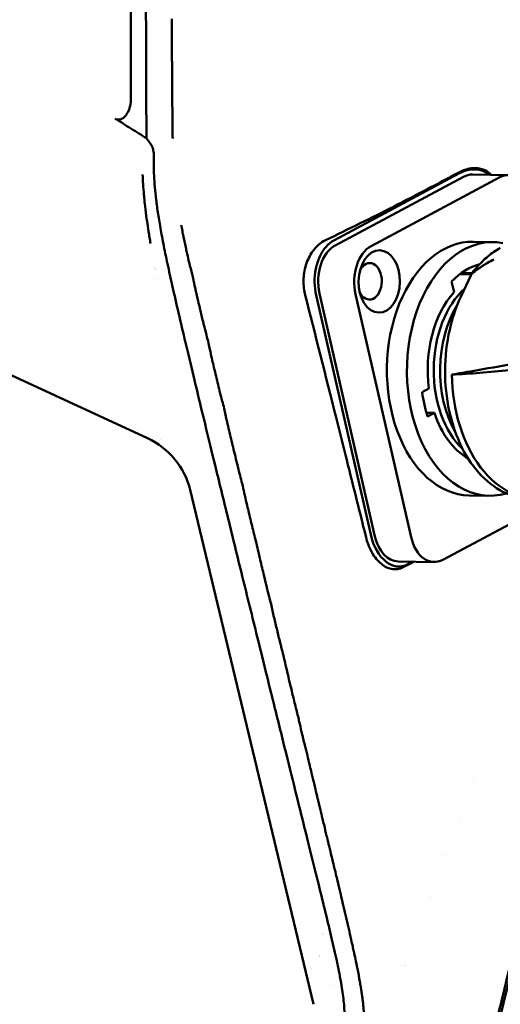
# Model space of a CAD drawing. Header units: millimetres. Extents: x 0 to 4878, y -120 to 1682.
# Tile 212 of 256: x 1406 to 1451, y 996 to 1088. Entities that reach past the tile are written whole.
import ezdxf

# ---------------------------------------------------------------- set-up
doc = ezdxf.new("R2010")
doc.units = ezdxf.units.MM
doc.header["$LTSCALE"] = 2
doc.layers.add('Sichtbar (ISO)', color=7, linetype='Continuous', lineweight=50)

msp = doc.modelspace()

# ---------------------------------------------------------------- linework, layer by layer
at = {"layer": 'Sichtbar (ISO)'}
for p, q in [((1435.5166, 1066.9778), (1447.1489, 1073.1951)), ((1435.6254, 1066.5072), (1447.5898, 1072.9029)), ((1450.9487, 1072.8467), (1438.9844, 1066.451)), ((1448.4017, 1073.107), (1451.7606, 1073.0507)), ((1450.366, 1066.8218), (1448.5, 1066.853)), ((1420.0438, 1064.736), (1420.0438, 1064.736)), ((1422.0984, 1064.7016), (1422.0982, 1064.7016)), ((1418.9133, 1064.2608), (1418.9134, 1064.2608)), ((1422.2243, 1064.2054), (1422.2243, 1064.2054)), ((1447.2341, 1063.8238), (1448.3031, 1063.8059)), ((1447.3266, 1061.7187), (1448.2902, 1063.7813)), ((1448.3996, 1063.9393), (1447.4124, 1063.9558)), ((1448.4237, 1063.9389), (1448.4237, 1063.9389)), ((1448.4504, 1063.9384), (1448.4504, 1063.9384)), ((1419.109, 1063.3172), (1419.1089, 1063.3172)), ((1446.4754, 1063.1424), (1446.6994, 1062.1625)), ((1420.6903, 1061.8324), (1420.6903, 1061.8324)), ((1422.77, 1061.7976), (1422.7704, 1061.7975)), ((1438.9426, 1039.6271), (1433.8597, 1061.8677)), ((1439.34, 1039.4362), (1434.1747, 1062.0336)), ((1442.6989, 1039.3799), (1437.5337, 1061.9774)), ((1421.1166, 1059.9784), (1421.1167, 1059.9784)), ((1423.2082, 1059.9433), (1423.2086, 1059.9433)), ((1405.087, 1054.6285), (1418.1689, 1048.5647)), ((1422.5897, 1053.7621), (1422.5899, 1053.7621)), ((1422.6257, 1053.6131), (1422.6256, 1053.6131)), ((1444.357, 1053.1848), (1443.7221, 1052.8454)), ((1444.1302, 1050.9375), (1444.8736, 1050.925)), ((1444.2386, 1050.5856), (1444.8736, 1050.925)), ((1423.4009, 1050.4048), (1423.4007, 1050.4048)), ((1423.697, 1049.1843), (1423.6972, 1049.1842)), ((1419.4098, 1048.4736), (1419.4091, 1048.4736)), ((1423.8882, 1048.3986), (1423.888, 1048.3986)), ((1424.0792, 1047.613), (1424.0794, 1047.613)), ((1424.1233, 1047.433), (1424.1231, 1047.433)), ((1422.1366, 1043.7597), (1433.6233, 995.9129)), ((1456.8744, 1043.2595), (1445.6561, 1037.2626)), ((1449.971, 1043.2251), (1448.1049, 1043.2563)), ((1441.4853, 1037.1148), (1444.8443, 1037.0586)), ((1442.4043, 1036.8483), (1442.8599, 1037.0918)), ((1448.5093, 1016.8011), (1448.5093, 1016.8012)), ((1447.1775, 1013.2184), (1447.1775, 1013.2184)), ((1445.8949, 1009.7636), (1445.8948, 1009.7636)), ((1444.487, 1005.9718), (1444.487, 1005.9715))]:
    msp.add_line(p, q, dxfattribs=at)
for centre, radius, start, end in [((1448.562, 1063.6543), 0.3, 143.897532, 154.957534), ((1426.987, 1013.0136), 10, 317.055441, 317.055506), ((1436.987, 997.5136), 5.5, 91.11777, 91.11791), ((1436.987, 997.5136), 5.5, 116.772716, 116.772955), ((1436.987, 997.5136), 5.5, 109.455077, 109.455357), ((1436.987, 997.5136), 4, 111.855038, 111.855622), ((1436.987, 997.5136), 4, 86.647083, 86.647383), ((1436.987, 997.5136), 4, 134.543908, 134.544115), ((1436.987, 997.5136), 5.5, 21.633478, 21.6347), ((1436.987, 997.5136), 4, 153.745642, 153.747606), ((1436.987, 997.5136), 1.5, 57.441075, 57.442384), ((1436.987, 997.5136), 1.5, 170.090364, 170.091206), ((1436.987, 997.5136), 1.5, 321.607072, 321.607765), ((1436.987, 997.5136), 1.5, 248.467583, 248.468151)]:
    msp.add_arc(centre, radius, start, end, dxfattribs=at)
for centre, major_axis, ratio, start_param, end_param in [((1447.7945, 1070.3704), (2.0177, 2.8339), 0.7471574, 6.2066501, 7.2670455), ((1448.3431, 1069.6075), (0.0586, 3.4995), 0.6653497, 0, 0.3544878), ((1451.702, 1069.5512), (0.0586, 3.4995), 0.6653497, 5.0668768, 6.6376731), ((1450.1685, 1055.0234), (-0.1975, -11.7983), 0.6653497, 3.0293183, 6.4875795), ((1436.3787, 1063.2117), (0.0586, 3.4995), 0.6653497, 0.3544878, 1.9252841), ((1439.7376, 1063.1555), (0.0586, 3.4995), 0.6653497, 0.3544878, 1.9252841), ((1448.3024, 1055.0547), (0.1975, 11.7983), 0.6653497, 0, 3.1415927), ((1451.1508, 1066.0239), (-0.1456, 0.2623), 0.6969788, 6.2831705, 6.2832156), ((1421.655, 1055.5008), (-0.1649, -9.8486), 0.6653497, 3.602083, 3.6020943), ((1438.8419, 1063.1705), (-0.0285, -1.6998), 0.6653497, 5.3393579, 10.3686054), ((1450.1685, 1055.0234), (0.1657, 9.8986), 0.6653497, 0.1896069, 0.6202308), ((1450.1685, 1055.0234), (0.1657, 9.8986), 0.6653497, 0.1844779, 0.1849324), ((1450.1685, 1055.0234), (-0.149, -8.8988), 0.6653497, 3.7925387, 4.9316334), ((1450.6285, 1055.0157), (0.1465, 8.7488), 0.6653497, 0.5525421, 2.6020544), ((1451.2684, 1055.005), (-0.1477, -8.8238), 0.6653497, 3.9766624, 5.4481156), ((1454.4726, 1054.9514), (-0.2009, -11.9983), 0.6653497, 4.7612905, 6.4039727), ((1450.1685, 1055.0234), (-0.1657, -9.8986), 0.6653497, 4.9453659, 5.1883877), ((1450.1685, 1055.0234), (-0.149, -8.8988), 0.6653497, 5.2021201, 5.9349577), ((1414.6373, 1041.7682), (6.8277, 3.7343), 0.9519125, 6.0306031, 6.8970938), ((1451.2684, 1055.005), (-0.1477, -8.8238), 0.6653497, 5.7539448, 5.7540175), ((1431.5825, 1055.3346), (-0.1975, -11.7983), 0.6653497, 5.6037434, 5.6038133), ((1450.6285, 1055.0157), (-0.1465, -8.7488), 0.6653497, 5.9397723, 5.9398476), ((1450.1685, 1055.0234), (-0.149, -8.8988), 0.6653497, 6.0827311, 6.082771), ((1441.4615, 1040.9734), (0.186, -4.3378), 0.6185346, 5.0013417, 6.572138), ((1441.5439, 1040.6143), (-0.0586, -3.4995), 0.6653497, 5.0668768, 6.2831853), ((1444.9029, 1040.5581), (-0.0586, -3.4995), 0.6653497, 5.0668768, 6.6376731)]:
    msp.add_ellipse(centre, major_axis=major_axis, ratio=ratio, start_param=start_param, end_param=end_param, dxfattribs=at)
msp.add_ellipse((1439.7376, 1063.1555), major_axis=(0.0485, 2.8996), ratio=0.6653497, dxfattribs=at)
for points, knots in [([(1416.6085, 1080.0985), (1416.6085, 1080.8438), (1416.6086, 1081.5539), (1416.6086, 1083.0668), (1416.6086, 1083.8184), (1416.6087, 1086.0631), (1416.6086, 1087.5387), (1416.6087, 1092.0038), (1416.6087, 1094.2434), (1416.6087, 1100.055), (1416.6087, 1102.0412), (1416.6087, 1106.1793), (1416.6087, 1106.3676), (1416.6087, 1120.7485), (1416.6087, 1133.0943), (1416.6087, 1154.5153), (1416.6087, 1178.1469), (1416.6086, 1195.5136)], [0.0000006, 0.0000006, 0.0000006, 0.0000006, 0.2235983, 0.2235983, 0.4427108, 0.4427108, 0.8808406, 0.8808406, 1.7183472, 1.7183472, 2.157827, 2.157827, 2.6204481, 2.6204481, 8.0967745, 8.0967745, 66.7573204, 66.7573204, 66.7573204, 66.7573204]), ([(1418.0774, 1076.4759), (1418.0589, 1078.0107), (1418.0511, 1079.9868), (1418.0374, 1083.6903), (1418.0283, 1086.5865), (1418.0172, 1091.6569), (1418.014, 1094.3202), (1418.0067, 1101.1804), (1418.0036, 1105.2221), (1417.9995, 1113.3925), (1417.9982, 1116.6972), (1417.9958, 1124.2984), (1417.9947, 1128.8408), (1417.9904, 1151.3202), (1417.9895, 1170.5684), (1417.9872, 1195.5136)], [-15.6602529, -15.6602529, -15.6602529, -15.6602529, -15.0163974, -15.0163974, -13.8374386, -13.8374386, -12.6967033, -12.6967033, -10.5687437, -10.5687437, -9.2353934, -9.2353934, -7.4837133, -7.4837133, -0.0001018, -0.0001018, -0.0001018, -0.0001018]), ([(1420.4575, 1082.7916), (1420.4563, 1083.0426), (1420.4517, 1083.2967), (1420.4478, 1083.5579), (1420.4463, 1083.6593), (1420.4449, 1083.7617), (1420.4439, 1083.8655), (1420.4407, 1084.1715), (1420.4407, 1084.4887), (1420.4399, 1084.8172), (1420.4397, 1084.8877), (1420.4395, 1084.9588), (1420.4393, 1085.0303), (1420.4379, 1085.4057), (1420.4366, 1085.7884), (1420.4362, 1086.182), (1420.4361, 1086.213), (1420.4361, 1086.244), (1420.4361, 1086.2751), (1420.4358, 1086.7016), (1420.4408, 1087.1767), (1420.4397, 1087.5894), (1420.4396, 1087.5898), (1420.4396, 1087.5901), (1420.4396, 1087.5905)], [0.711547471, 0.711547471, 0.711547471, 0.711547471, 0.715004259, 0.715004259, 0.715004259, 0.716346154, 0.716346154, 0.716346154, 0.72030408, 0.72030408, 0.72030408, 0.721153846, 0.721153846, 0.721153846, 0.725611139, 0.725611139, 0.725611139, 0.725961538, 0.725961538, 0.725961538, 0.730769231, 0.730769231, 0.730769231, 0.730773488, 0.730773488, 0.730773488, 0.730773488]), ([(1420.4805, 1079.1571), (1420.4805, 1079.1575), (1420.4805, 1079.1578), (1420.4805, 1079.1582), (1420.4797, 1079.2493), (1420.4781, 1079.3403), (1420.4763, 1079.4321), (1420.4728, 1079.6041), (1420.4683, 1079.7788), (1420.4663, 1079.9614), (1420.4649, 1080.0843), (1420.4637, 1080.2079), (1420.4627, 1080.334), (1420.4614, 1080.4951), (1420.4604, 1080.6603), (1420.4593, 1080.8331), (1420.4583, 1080.9947), (1420.4573, 1081.1579), (1420.4565, 1081.323), (1420.4558, 1081.4727), (1420.4552, 1081.6239), (1420.4549, 1081.7766), (1420.4545, 1081.9761), (1420.4563, 1082.1841), (1420.4573, 1082.3967), (1420.4579, 1082.5262), (1420.4582, 1082.6575), (1420.4575, 1082.7897), (1420.4575, 1082.7903), (1420.4575, 1082.791), (1420.4575, 1082.7916)], [0.6923012, 0.6923012, 0.6923012, 0.6923012, 0.692307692, 0.692307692, 0.692307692, 0.693979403, 0.693979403, 0.693979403, 0.697115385, 0.697115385, 0.697115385, 0.699226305, 0.699226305, 0.699226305, 0.701923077, 0.701923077, 0.701923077, 0.704443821, 0.704443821, 0.704443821, 0.706730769, 0.706730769, 0.706730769, 0.709718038, 0.709718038, 0.709718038, 0.711538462, 0.711538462, 0.711538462, 0.711547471, 0.711547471, 0.711547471, 0.711547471]), ([(1415.1564, 1078.3075), (1415.2065, 1078.2759), (1415.26, 1078.2512), (1415.3688, 1078.2195), (1415.4223, 1078.2118), (1415.5637, 1078.2113), (1415.6486, 1078.2305), (1415.8366, 1078.3095), (1415.9411, 1078.3827), (1416.1613, 1078.605), (1416.2702, 1078.7654), (1416.4903, 1079.2281), (1416.5739, 1079.5509), (1416.603, 1079.9212), (1416.6054, 1079.962), (1416.6074, 1080.0193), (1416.6078, 1080.0358), (1416.6082, 1080.0603), (1416.6083, 1080.0684), (1416.6084, 1080.0838), (1416.6085, 1080.0912), (1416.6085, 1080.0985)], [0.00000251, 0.00000251, 0.00000251, 0.00000251, 0.01804663, 0.01804663, 0.03470527, 0.03470527, 0.06141032, 0.06141032, 0.09693604, 0.09693604, 0.14110012, 0.14110012, 0.20573839, 0.20573839, 0.21373317, 0.21373317, 0.21694785, 0.21694785, 0.218526, 0.218526, 0.2199647, 0.2199647, 0.2199647, 0.2199647]), ([(1420.5104, 1076.4675), (1420.5103, 1076.4718), (1420.5102, 1076.4759), (1420.5102, 1076.4801), (1420.5096, 1076.5158), (1420.509, 1076.5488), (1420.5084, 1076.5794), (1420.5036, 1076.8081), (1420.4967, 1076.9071), (1420.4936, 1077.0708), (1420.4929, 1077.1089), (1420.4922, 1077.1477), (1420.4916, 1077.1873), (1420.4891, 1077.3407), (1420.4872, 1077.5063), (1420.4851, 1077.6906), (1420.4845, 1077.7477), (1420.4839, 1077.805), (1420.4833, 1077.8624), (1420.4815, 1078.0378), (1420.48, 1078.2146), (1420.4791, 1078.3945), (1420.4788, 1078.4645), (1420.479, 1078.5366), (1420.4793, 1078.6102), (1420.4801, 1078.7871), (1420.482, 1078.9723), (1420.4805, 1079.1571)], [0.673011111, 0.673011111, 0.673011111, 0.673011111, 0.673076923, 0.673076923, 0.673076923, 0.673644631, 0.673644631, 0.673644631, 0.677884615, 0.677884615, 0.677884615, 0.678871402, 0.678871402, 0.678871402, 0.682692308, 0.682692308, 0.682692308, 0.683877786, 0.683877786, 0.683877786, 0.6875, 0.6875, 0.6875, 0.688910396, 0.688910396, 0.688910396, 0.6923012, 0.6923012, 0.6923012, 0.6923012]), ([(1415.1564, 1078.3075), (1415.643, 1078.001), (1416.1289, 1077.6956), (1417.118, 1077.0757), (1417.5929, 1076.7789), (1418.0774, 1076.4759)], [-0.34273628, -0.34273628, -0.34273628, -0.34273628, -0.17404492, -0.17404492, -0.000001, -0.000001, -0.000001, -0.000001]), ([(1418.4702, 1075.9328), (1418.4044, 1076.0237), (1418.3385, 1076.1147), (1418.2076, 1076.2956), (1418.1424, 1076.3858), (1418.0774, 1076.4759)], [-0.06868758, -0.06868758, -0.06868758, -0.06868758, -0.034189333, -0.034189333, -0.000000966, -0.000000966, -0.000000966, -0.000000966]), ([(1418.765, 1075.0339), (1418.7599, 1075.0601), (1418.7545, 1075.0877), (1418.7189, 1075.2656), (1418.688, 1075.4051), (1418.6079, 1075.6811), (1418.5529, 1075.8185), (1418.4702, 1075.9328)], [-0.00802404, -0.00802404, -0.00802404, -0.00802404, 0, 0, 0.04652706, 0.04652706, 0.10520169, 0.10520169, 0.10520169, 0.10520169]), ([(1447.1401, 1073.2965), (1447.6451, 1073.5695), (1448.1784, 1073.7154), (1449.0089, 1073.7028), (1449.3321, 1073.6343), (1449.8271, 1073.3801), (1450.0043, 1073.2438), (1450.154, 1073.0776)], [0.00000533, 0.00000533, 0.00000533, 0.00000533, 0.24326619, 0.24326619, 0.39922268, 0.39922268, 0.50517351, 0.50517351, 0.50517351, 0.50517351]), ([(1418.449, 1066.6921), (1418.4163, 1066.8785), (1418.3844, 1067.0647), (1418.3535, 1067.2507), (1418.3212, 1067.4446), (1418.29, 1067.6383), (1418.2597, 1067.8317), (1418.2119, 1068.1375), (1418.1666, 1068.4427), (1418.124, 1068.7468), (1418.1118, 1068.8346), (1418.0997, 1068.9222), (1418.0879, 1069.0098), (1418.0362, 1069.3917), (1417.9889, 1069.7718), (1417.9463, 1070.1496), (1417.9157, 1070.4205), (1417.8875, 1070.6903), (1417.8617, 1070.9584), (1417.8534, 1071.0447), (1417.8454, 1071.1308), (1417.8376, 1071.2168), (1417.8075, 1071.5487), (1417.7811, 1071.8782), (1417.7588, 1072.2048), (1417.7382, 1072.5073), (1417.7212, 1072.8073), (1417.7082, 1073.1045)], [0.963568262, 0.963568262, 0.963568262, 0.963568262, 0.966666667, 0.966666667, 0.966666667, 0.969895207, 0.969895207, 0.969895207, 0.975, 0.975, 0.975, 0.976472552, 0.976472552, 0.976472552, 0.982894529, 0.982894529, 0.982894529, 0.9875, 0.9875, 0.9875, 0.988981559, 0.988981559, 0.988981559, 0.994701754, 0.994701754, 0.994701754, 0.999999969, 0.999999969, 0.999999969, 0.999999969]), ([(1447.1401, 1073.2965), (1445.1949, 1072.2448), (1443.1911, 1071.1948), (1439.0535, 1069.0929), (1436.9196, 1068.0412), (1434.7246, 1066.9913)], [-1.8830043, -1.8830043, -1.8830043, -1.8830043, -0.9434483, -0.9434483, -0.0000098, -0.0000098, -0.0000098, -0.0000098]), ([(1422.4052, 1063.479), (1422.3978, 1063.5106), (1422.3903, 1063.5426), (1422.3826, 1063.5747), (1422.3026, 1063.9084), (1422.2064, 1064.2706), (1422.121, 1064.6112), (1422.0947, 1064.7157), (1422.0695, 1064.8181), (1422.046, 1064.917), (1421.9808, 1065.1916), (1421.9186, 1065.4609), (1421.8606, 1065.7166), (1421.822, 1065.8868), (1421.7852, 1066.0511), (1421.7507, 1066.2068), (1421.7092, 1066.394), (1421.6686, 1066.5781), (1421.6296, 1066.7578), (1421.5875, 1066.9521), (1421.5472, 1067.1413), (1421.5094, 1067.3241), (1421.4825, 1067.4542), (1421.4606, 1067.5715), (1421.4393, 1067.6883), (1421.4031, 1067.8873), (1421.369, 1068.0845), (1421.3175, 1068.3407), (1421.3136, 1068.3598), (1421.3097, 1068.3793), (1421.3057, 1068.399)], [0.615436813, 0.615436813, 0.615436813, 0.615436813, 0.615763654, 0.615763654, 0.615763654, 0.619152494, 0.619152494, 0.619152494, 0.620192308, 0.620192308, 0.620192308, 0.623078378, 0.623078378, 0.623078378, 0.625, 0.625, 0.625, 0.627310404, 0.627310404, 0.627310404, 0.629807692, 0.629807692, 0.629807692, 0.631585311, 0.631585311, 0.631585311, 0.634615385, 0.634615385, 0.634615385, 0.63484148, 0.63484148, 0.63484148, 0.63484148]), ([(1434.7246, 1066.9913), (1434.5059, 1066.8844), (1434.2937, 1066.7447), (1433.8917, 1066.3995), (1433.7075, 1066.1962), (1433.2754, 1065.5934), (1433.0634, 1065.16), (1432.7697, 1064.206), (1432.7041, 1063.7305), (1432.6791, 1062.7385), (1432.7571, 1062.257), (1432.8497, 1061.8845)], [0.00000985, 0.00000985, 0.00000985, 0.00000985, 0.09419812, 0.09419812, 0.19139522, 0.19139522, 0.34599698, 0.34599698, 0.50280726, 0.50280726, 0.70681627, 0.70681627, 0.70681627, 0.70681627]), ([(1433.8597, 1061.8677), (1433.7725, 1062.2582), (1433.7223, 1062.6739), (1433.7174, 1063.0927), (1433.7125, 1063.5108), (1433.7527, 1063.9319), (1433.8345, 1064.3334), (1433.917, 1064.7382), (1434.0418, 1065.123), (1434.2034, 1065.471), (1434.3638, 1065.8163), (1434.5605, 1066.1254), (1434.7836, 1066.3802), (1435.007, 1066.6352), (1435.2569, 1066.8359), (1435.5166, 1066.9778)], [0, 0, 0, 0, 0.1998963, 0.1998963, 0.1998963, 0.3994692, 0.3994692, 0.3994692, 0.6006446, 0.6006446, 0.6006446, 0.8002135, 0.8002135, 0.8002135, 1, 1, 1, 1]), ([(1451.0051, 1066.2862), (1450.8059, 1066.1755), (1450.6097, 1066.0534), (1450.2249, 1065.7873), (1450.0362, 1065.6433), (1449.6674, 1065.3343), (1449.4872, 1065.1693), (1449.1363, 1064.8196), (1448.9656, 1064.6348), (1448.635, 1064.247), (1448.475, 1064.044), (1448.3207, 1063.8324)], [5.05987215, 5.05987215, 5.05987215, 5.05987215, 5.1379706, 5.1379706, 5.21606906, 5.21606906, 5.29416751, 5.29416751, 5.37226596, 5.37226596, 5.45019248, 5.45019248, 5.45019248, 5.45019248]), ([(1449.1554, 1064.4719), (1449.0605, 1064.408), (1448.9712, 1064.3453), (1448.8891, 1064.2855), (1448.8344, 1064.2456), (1448.7828, 1064.207), (1448.7342, 1064.1697), (1448.716, 1064.1557), (1448.6982, 1064.1419), (1448.6808, 1064.1283), (1448.6503, 1064.1044), (1448.6211, 1064.0811), (1448.593, 1064.0583), (1448.5644, 1064.035), (1448.537, 1064.0123), (1448.5107, 1063.9902), (1448.4596, 1063.947), (1448.4128, 1063.9059), (1448.3699, 1063.8664)], [0.77083333, 0.77083333, 0.77083333, 0.77083333, 0.83333333, 0.83333333, 0.83333333, 0.875, 0.875, 0.875, 0.890625, 0.890625, 0.890625, 0.91796875, 0.91796875, 0.91796875, 0.94581371, 0.94581371, 0.94581371, 1, 1, 1, 1]), ([(1450.4094, 1065.197), (1450.2277, 1065.1074), (1450.0252, 1065.0008), (1449.8254, 1064.887), (1449.7726, 1064.8569), (1449.7199, 1064.8263), (1449.6678, 1064.7955), (1449.5955, 1064.7527), (1449.5243, 1064.7095), (1449.4548, 1064.6661), (1449.4081, 1064.6369), (1449.3621, 1064.6077), (1449.317, 1064.5786), (1449.2616, 1064.5428), (1449.2076, 1064.5072), (1449.1554, 1064.4719)], [0.52327687, 0.52327687, 0.52327687, 0.52327687, 0.63665356, 0.63665356, 0.63665356, 0.66666667, 0.66666667, 0.66666667, 0.70833333, 0.70833333, 0.70833333, 0.73638868, 0.73638868, 0.73638868, 0.77083333, 0.77083333, 0.77083333, 0.77083333]), ([(1423.8442, 1057.4165), (1423.7867, 1057.6571), (1423.718, 1057.9221), (1423.6473, 1058.1924), (1423.5644, 1058.5094), (1423.4788, 1058.8337), (1423.4049, 1059.1342), (1423.3806, 1059.2331), (1423.3565, 1059.3315), (1423.3328, 1059.4292), (1423.2383, 1059.8176), (1423.1483, 1060.1947), (1423.0645, 1060.5477), (1423.0507, 1060.6059), (1423.0371, 1060.6634), (1423.0236, 1060.7201), (1422.9548, 1061.0106), (1422.8869, 1061.2972), (1422.8213, 1061.5787), (1422.7765, 1061.7704), (1422.7328, 1061.9596), (1422.6905, 1062.146), (1422.6569, 1062.2938), (1422.6269, 1062.4347), (1422.5982, 1062.5734), (1422.5374, 1062.8665), (1422.482, 1063.1494), (1422.4088, 1063.4639), (1422.4076, 1063.469), (1422.4064, 1063.474), (1422.4052, 1063.479)], [0.596153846, 0.596153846, 0.596153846, 0.596153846, 0.598366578, 0.598366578, 0.598366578, 0.600961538, 0.600961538, 0.600961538, 0.601815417, 0.601815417, 0.601815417, 0.605210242, 0.605210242, 0.605210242, 0.605769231, 0.605769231, 0.605769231, 0.608629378, 0.608629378, 0.608629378, 0.610576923, 0.610576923, 0.610576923, 0.612120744, 0.612120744, 0.612120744, 0.615384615, 0.615384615, 0.615384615, 0.615436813, 0.615436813, 0.615436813, 0.615436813]), ([(1435.8359, 999.6957), (1435.8329, 999.7095), (1435.6921, 1000.3721), (1435.382, 1001.7521), (1434.832, 1004.0611), (1434.1999, 1006.6417), (1433.4887, 1009.5112), (1432.7071, 1012.6531), (1431.8288, 1016.1858), (1430.8206, 1020.2465), (1429.6812, 1024.8423), (1428.4042, 1030.0025), (1426.9753, 1035.7936), (1425.6461, 1041.2016), (1424.5044, 1045.8666), (1423.4965, 1050.0062), (1422.6207, 1053.6283), (1421.8664, 1056.7792), (1421.1975, 1059.6203), (1420.8098, 1061.3057), (1420.6312, 1062.0922)], [0.44635264, 0.44635264, 0.44635264, 0.44635264, 0.44680851, 0.46808511, 0.4893617, 0.5106383, 0.53191489, 0.55319149, 0.57446809, 0.59574468, 0.61702128, 0.63829787, 0.65957447, 0.68085106, 0.70212766, 0.72340426, 0.74468085, 0.76595745, 0.78723404, 0.80851064, 0.80851064, 0.80851064, 0.80851064]), ([(1438.5091, 1039.355), (1438.4148, 1039.7329), (1437.6634, 1042.7443), (1436.7296, 1046.4777), (1436.178, 1048.6813), (1434.7806, 1054.2513), (1433.7583, 1058.3129), (1432.8497, 1061.8845)], [0.00005734, 0.00005734, 0.00005734, 0.00005734, 0.11967985, 0.11967985, 0.1990324, 0.1990324, 0.34766062, 0.34766062, 0.34766062, 0.34766062]), ([(1453.7492, 1042.9618), (1452.8974, 1042.976), (1452.0496, 1043.1912), (1450.4407, 1044.0002), (1449.6812, 1044.5993), (1448.3215, 1046.1269), (1447.7246, 1047.0614), (1446.7601, 1049.1671), (1446.394, 1050.3394), (1445.9301, 1052.7996), (1445.8323, 1054.0872), (1445.9143, 1056.6485), (1446.0939, 1057.9217), (1446.6391, 1060.0384), (1446.9496, 1060.9117), (1447.3266, 1061.7187)], [4.7317176, 4.7317176, 4.7317176, 4.7317176, 5.0420756, 5.0420756, 5.3575637, 5.3575637, 5.6791214, 5.6791214, 6.0023109, 6.0023109, 6.3254351, 6.3254351, 6.6484442, 6.6484442, 6.8940505, 6.8940505, 6.8940505, 6.8940505]), ([(1425.2988, 1051.3423), (1425.2982, 1051.3451), (1425.2975, 1051.3478), (1425.2969, 1051.3505), (1425.2433, 1051.5736), (1425.1857, 1051.797), (1425.1274, 1052.0191), (1425.0418, 1052.3455), (1424.9547, 1052.6691), (1424.8767, 1052.9848), (1424.8131, 1053.2419), (1424.7507, 1053.498), (1424.6896, 1053.7508), (1424.6246, 1054.0195), (1424.5611, 1054.2845), (1424.4991, 1054.5431), (1424.4338, 1054.8152), (1424.3692, 1055.0845), (1424.3064, 1055.3497), (1424.2533, 1055.5734), (1424.2014, 1055.7942), (1424.1513, 1056.0114), (1424.0856, 1056.296), (1424.0332, 1056.5565), (1423.9748, 1056.8323), (1423.9359, 1057.0164), (1423.8943, 1057.2072), (1423.8442, 1057.4165)], [0.576899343, 0.576899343, 0.576899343, 0.576899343, 0.576923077, 0.576923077, 0.576923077, 0.578869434, 0.578869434, 0.578869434, 0.581730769, 0.581730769, 0.581730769, 0.584061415, 0.584061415, 0.584061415, 0.586538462, 0.586538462, 0.586538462, 0.589146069, 0.589146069, 0.589146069, 0.591346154, 0.591346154, 0.591346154, 0.594229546, 0.594229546, 0.594229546, 0.596153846, 0.596153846, 0.596153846, 0.596153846]), ([(1463.9768, 1057.8748), (1461.3995, 1057.3226), (1458.8383, 1056.7912), (1453.666, 1055.7663), (1451.037, 1055.2732), (1448.4072, 1054.8209)], [0.000001, 0.000001, 0.000001, 0.000001, 1.0066449, 1.0066449, 2.0828075, 2.0828075, 2.0828075, 2.0828075]), ([(1446.4893, 1054.4983), (1447.3681, 1054.5357), (1448.2416, 1054.5876), (1450.0253, 1054.724), (1450.9306, 1054.8095), (1451.8349, 1054.9108)], [-0.68843797, -0.68843797, -0.68843797, -0.68843797, -0.35180173, -0.35180173, -0.00002346, -0.00002346, -0.00002346, -0.00002346]), ([(1446.4893, 1054.4983), (1446.8066, 1054.5506), (1447.1243, 1054.6033), (1447.7636, 1054.7108), (1448.0852, 1054.7656), (1448.4072, 1054.8209)], [-0.25967636, -0.25967636, -0.25967636, -0.25967636, -0.13057272, -0.13057272, -0.000001, -0.000001, -0.000001, -0.000001]), ([(1426.9702, 1044.3738), (1426.8614, 1044.8261), (1426.714, 1045.3743), (1426.5801, 1045.9031), (1426.5566, 1045.996), (1426.5335, 1046.0884), (1426.5111, 1046.1794), (1426.3611, 1046.7889), (1426.2174, 1047.3873), (1426.0789, 1047.9629), (1426.0672, 1048.0113), (1426.0556, 1048.0598), (1426.0439, 1048.1083), (1425.9173, 1048.635), (1425.7914, 1049.1599), (1425.6699, 1049.6808), (1425.634, 1049.8349), (1425.5999, 1049.9875), (1425.5666, 1050.1391), (1425.4775, 1050.5446), (1425.3945, 1050.9431), (1425.2988, 1051.3423)], [0.557692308, 0.557692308, 0.557692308, 0.557692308, 0.561781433, 0.561781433, 0.561781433, 0.5625, 0.5625, 0.5625, 0.567307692, 0.567307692, 0.567307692, 0.567712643, 0.567712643, 0.567712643, 0.572115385, 0.572115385, 0.572115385, 0.573417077, 0.573417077, 0.573417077, 0.576899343, 0.576899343, 0.576899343, 0.576899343]), ([(1428.3076, 1038.8018), (1428.3065, 1038.8064), (1428.3054, 1038.811), (1428.3043, 1038.8156), (1428.1911, 1039.2858), (1428.059, 1039.7567), (1427.9439, 1040.2225), (1427.8925, 1040.4308), (1427.8417, 1040.6389), (1427.7912, 1040.8469), (1427.7288, 1041.104), (1427.667, 1041.361), (1427.605, 1041.6181), (1427.493, 1042.0832), (1427.382, 1042.5442), (1427.2775, 1042.9934), (1427.2377, 1043.1645), (1427.2021, 1043.3283), (1427.1664, 1043.4949), (1427.1082, 1043.7659), (1427.0495, 1044.0444), (1426.9702, 1044.3738)], [0.538414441, 0.538414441, 0.538414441, 0.538414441, 0.538461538, 0.538461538, 0.538461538, 0.543269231, 0.543269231, 0.543269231, 0.545419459, 0.545419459, 0.545419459, 0.548076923, 0.548076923, 0.548076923, 0.552884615, 0.552884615, 0.552884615, 0.554715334, 0.554715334, 0.554715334, 0.557692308, 0.557692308, 0.557692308, 0.557692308]), ([(1462.2003, 1043.022), (1460.1225, 1033.8594), (1457.4707, 1022.3027), (1451.3703, 995.9685), (1450.3276, 991.832), (1449.1987, 988.5444), (1448.6183, 987.0838), (1446.9224, 985.0055), (1446.1139, 984.3444), (1443.5287, 982.9708), (1442.0638, 982.6387), (1433.9872, 981.2111), (1422.9381, 979.5835), (1404.8867, 976.9384)], [-25.2315701, -25.2315701, -25.2315701, -25.2315701, -21.3302568, -21.3302568, -14.2017749, -14.2017749, -10.9447154, -10.9447154, -8.7828271, -8.7828271, -5.4732498, -5.4732498, -0.000001, -0.000001, -0.000001, -0.000001]), ([(1461.9739, 1043.0345), (1461.1423, 1039.3592), (1460.1049, 1034.8131), (1457.3784, 1022.9429), (1455.8101, 1016.158), (1451.612, 998.1575), (1450.6212, 994.1162), (1449.0472, 988.5208), (1448.4598, 987.4998), (1447.3112, 985.7304), (1446.5974, 984.9768), (1445.0073, 983.8992), (1444.0886, 983.4077), (1442.3138, 982.881), (1441.6207, 982.7025), (1439.2598, 982.2443), (1437.7546, 981.986), (1436.5341, 981.7777), (1436.0306, 981.6935), (1431.2782, 980.922), (1425.7819, 980.0839), (1415.2758, 978.4998), (1408.626, 977.5055), (1404.9428, 976.9552)], [1.3603709, 1.3603709, 1.3603709, 1.3603709, 1.692464, 1.692464, 2.0552472, 2.0552472, 2.7525526, 2.7525526, 3.8917374, 3.8917374, 5.1533754, 5.1533754, 6.0784494, 6.0784494, 6.4041978, 6.4041978, 6.641156, 6.641156, 6.9223973, 6.9223973, 8.4327489, 8.4327489, 9.7294307, 9.7294307, 9.7294307, 9.7294307]), ([(1429.6676, 1033.1378), (1429.6663, 1033.1431), (1429.6651, 1033.1484), (1429.6638, 1033.1537), (1429.5582, 1033.5916), (1429.4228, 1034.0893), (1429.3052, 1034.5677), (1429.2752, 1034.6895), (1429.2455, 1034.811), (1429.2159, 1034.9323), (1429.1294, 1035.2874), (1429.0444, 1035.6404), (1428.9598, 1035.9913), (1428.8463, 1036.462), (1428.7328, 1036.9334), (1428.6224, 1037.4047), (1428.578, 1037.594), (1428.5362, 1037.783), (1428.4948, 1037.9718), (1428.434, 1038.2486), (1428.3741, 1038.525), (1428.3076, 1038.8018)], [0.519172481, 0.519172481, 0.519172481, 0.519172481, 0.519230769, 0.519230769, 0.519230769, 0.524038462, 0.524038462, 0.524038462, 0.525262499, 0.525262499, 0.525262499, 0.528846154, 0.528846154, 0.528846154, 0.533653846, 0.533653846, 0.533653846, 0.535584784, 0.535584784, 0.535584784, 0.538414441, 0.538414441, 0.538414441, 0.538414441]), ([(1438.5091, 1039.355), (1438.562, 1039.143), (1438.625, 1038.9367), (1438.7977, 1038.4633), (1438.9156, 1038.2037), (1439.2972, 1037.5202), (1439.5968, 1037.1483), (1440.2227, 1036.639), (1440.536, 1036.4807), (1441.0496, 1036.3753), (1441.2429, 1036.3692), (1441.6191, 1036.4257), (1441.8005, 1036.4861), (1441.9751, 1036.5788)], [-0.65702834, -0.65702834, -0.65702834, -0.65702834, -0.58967998, -0.58967998, -0.49669211, -0.49669211, -0.32478152, -0.32478152, -0.17563305, -0.17563305, -0.08648578, -0.08648578, -0.000001, -0.000001, -0.000001, -0.000001]), ([(1430.8216, 1028.3328), (1430.82, 1028.3393), (1430.8184, 1028.3459), (1430.8169, 1028.3524), (1430.7516, 1028.6232), (1430.686, 1028.8738), (1430.622, 1029.1218), (1430.5855, 1029.2634), (1430.5495, 1029.404), (1430.5143, 1029.547), (1430.4175, 1029.9406), (1430.322, 1030.3376), (1430.2247, 1030.7406), (1430.1301, 1031.1327), (1430.0361, 1031.5229), (1429.9455, 1031.909), (1429.9429, 1031.9197), (1429.9404, 1031.9303), (1429.9379, 1031.941), (1429.8461, 1032.3327), (1429.7712, 1032.7066), (1429.6676, 1033.1378)], [0.499926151, 0.499926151, 0.499926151, 0.499926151, 0.5, 0.5, 0.5, 0.503060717, 0.503060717, 0.503060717, 0.504807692, 0.504807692, 0.504807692, 0.509615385, 0.509615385, 0.509615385, 0.514293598, 0.514293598, 0.514293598, 0.514423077, 0.514423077, 0.514423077, 0.519172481, 0.519172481, 0.519172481, 0.519172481]), ([(1432.1073, 1022.9795), (1432.1055, 1022.987), (1432.1037, 1022.9946), (1432.1018, 1023.0023), (1432.0088, 1023.388), (1431.8856, 1023.8607), (1431.773, 1024.3152), (1431.766, 1024.3438), (1431.7589, 1024.3722), (1431.752, 1024.4006), (1431.6477, 1024.8246), (1431.5519, 1025.2339), (1431.4513, 1025.6506), (1431.3738, 1025.9721), (1431.2958, 1026.2956), (1431.2179, 1026.6218), (1431.1881, 1026.7468), (1431.1583, 1026.8722), (1431.1286, 1026.9981), (1431.0229, 1027.4453), (1430.9225, 1027.9125), (1430.8216, 1028.3328)], [0.480673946, 0.480673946, 0.480673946, 0.480673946, 0.480769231, 0.480769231, 0.480769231, 0.485576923, 0.485576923, 0.485576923, 0.485878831, 0.485878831, 0.485878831, 0.490384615, 0.490384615, 0.490384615, 0.493860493, 0.493860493, 0.493860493, 0.495192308, 0.495192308, 0.495192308, 0.499926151, 0.499926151, 0.499926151, 0.499926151]), ([(1434.7255, 987.4394), (1434.8236, 987.498), (1434.9333, 987.5586), (1435.0341, 987.6221), (1435.0396, 987.6256), (1435.0451, 987.6291), (1435.0505, 987.6325), (1435.1557, 987.6998), (1435.2574, 987.7696), (1435.3562, 987.8421), (1435.3861, 987.864), (1435.4161, 987.8862), (1435.4459, 987.9084), (1435.5143, 987.9595), (1435.5815, 988.011), (1435.6437, 988.0607), (1435.7143, 988.1171), (1435.7785, 988.1714), (1435.8557, 988.2385), (1435.8761, 988.2562), (1435.8975, 988.2749), (1435.9201, 988.2948), (1436.0278, 988.3897), (1436.1389, 988.4926), (1436.2505, 988.6028), (1436.2591, 988.6114), (1436.2677, 988.6198), (1436.2761, 988.6283), (1436.3775, 988.7298), (1436.4693, 988.8298), (1436.5586, 988.9329), (1436.6093, 988.9914), (1436.6591, 989.0509), (1436.7081, 989.1112), (1436.7528, 989.1662), (1436.7968, 989.222), (1436.8402, 989.2784), (1436.9311, 989.3968), (1437.0191, 989.5181), (1437.0978, 989.6376), (1437.1127, 989.6602), (1437.1273, 989.6827), (1437.1415, 989.7052), (1437.2028, 989.8017), (1437.259, 989.8976), (1437.3142, 989.9956), (1437.3822, 990.1164), (1437.4487, 990.2405), (1437.5102, 990.3656), (1437.5165, 990.3785), (1437.5228, 990.3914), (1437.529, 990.4044), (1437.5832, 990.5168), (1437.6338, 990.6305), (1437.684, 990.7493), (1437.7399, 990.8819), (1437.7953, 991.0208), (1437.8392, 991.1454), (1437.883, 991.2699), (1437.9155, 991.3799), (1437.9498, 991.4977), (1437.984, 991.6154), (1438.0164, 991.7353), (1438.0465, 991.8558), (1438.0766, 991.9763), (1438.1027, 992.0947), (1438.1291, 992.2251), (1438.1471, 992.3143), (1438.1654, 992.4091), (1438.1798, 992.491), (1438.1864, 992.5289), (1438.1923, 992.564), (1438.1971, 992.5946), (1438.2123, 992.6913), (1438.2241, 992.7792), (1438.2345, 992.862), (1438.2438, 992.9365), (1438.2529, 993.0132), (1438.2616, 993.0923), (1438.2625, 993.1011), (1438.2635, 993.1099), (1438.2644, 993.1188), (1438.274, 993.2072), (1438.2816, 993.2932), (1438.2889, 993.3824), (1438.2962, 993.4716), (1438.3032, 993.5638), (1438.3082, 993.6501), (1438.3087, 993.6601), (1438.3093, 993.67), (1438.3098, 993.6798), (1438.3139, 993.7551), (1438.3166, 993.8264), (1438.3191, 993.8993), (1438.3218, 993.9817), (1438.3242, 994.0662), (1438.3257, 994.1519), (1438.3265, 994.1958), (1438.3271, 994.2399), (1438.3273, 994.2839), (1438.3276, 994.3259), (1438.3276, 994.3678), (1438.3274, 994.409), (1438.3268, 994.4932), (1438.3252, 994.5747), (1438.3228, 994.6718), (1438.3208, 994.7537), (1438.3183, 994.8467), (1438.3146, 994.9404), (1438.3139, 994.9577), (1438.3131, 994.9751), (1438.3124, 994.9924), (1438.3074, 995.1032), (1438.3007, 995.2121), (1438.2928, 995.3264), (1438.285, 995.4408), (1438.2757, 995.5565), (1438.2648, 995.6726), (1438.2644, 995.6775), (1438.2639, 995.6824), (1438.2634, 995.6872), (1438.2527, 995.7985), (1438.2392, 995.9102), (1438.2254, 996.0355), (1438.2111, 996.1664), (1438.1965, 996.3121), (1438.1785, 996.4589), (1438.1758, 996.4805), (1438.1731, 996.5022), (1438.1703, 996.5239), (1438.1541, 996.6495), (1438.1357, 996.7767), (1438.1162, 996.9104), (1438.0932, 997.0672), (1438.0686, 997.2264), (1438.0419, 997.3874), (1438.039, 997.4044), (1438.0361, 997.4215), (1438.0332, 997.4387), (1438.0083, 997.5835), (1437.9798, 997.7326), (1437.9514, 997.8944), (1437.9209, 998.0681), (1437.8906, 998.2565), (1437.8561, 998.4491), (1437.8547, 998.4571), (1437.8532, 998.4651), (1437.8518, 998.4731), (1437.8155, 998.674), (1437.7745, 998.879), (1437.7311, 999.0976), (1437.7005, 999.2521), (1437.669, 999.4083), (1437.6365, 999.5659), (1437.6229, 999.6315), (1437.6093, 999.6973), (1437.5954, 999.7632), (1437.5482, 999.988), (1437.4955, 1000.2182), (1437.4401, 1000.4763), (1437.4177, 1000.5806), (1437.3949, 1000.6894), (1437.3714, 1000.8014), (1437.3368, 1000.9668), (1437.3009, 1001.139), (1437.2632, 1001.3136), (1437.2026, 1001.5941), (1437.1373, 1001.8808), (1437.0699, 1002.1775), (1437.0669, 1002.1907), (1437.0639, 1002.2039), (1437.0609, 1002.2171), (1436.9904, 1002.528), (1436.9178, 1002.85), (1436.8381, 1003.192), (1436.7982, 1003.3632), (1436.7566, 1003.5393), (1436.7148, 1003.716), (1436.6731, 1003.8924), (1436.6312, 1004.0693), (1436.5907, 1004.2424), (1436.5097, 1004.5888), (1436.4345, 1004.9196), (1436.3523, 1005.2714), (1436.338, 1005.3325), (1436.3235, 1005.3943), (1436.3089, 1005.4566), (1436.2392, 1005.7528), (1436.1656, 1006.061), (1436.0918, 1006.3703), (1436.011, 1006.709), (1435.9301, 1007.049), (1435.8406, 1007.4235), (1435.8312, 1007.4629), (1435.8217, 1007.5027), (1435.8121, 1007.543), (1435.7112, 1007.9654), (1435.5988, 1008.4343), (1435.5127, 1008.7928), (1435.4467, 1009.0679), (1435.3961, 1009.2779), (1435.345, 1009.4904), (1435.3295, 1009.5548), (1435.314, 1009.6195), (1435.298, 1009.6862), (1435.229, 1009.9731), (1435.1508, 1010.299), (1435.0738, 1010.6178), (1435.0083, 1010.8894), (1434.9436, 1011.1559), (1434.8757, 1011.4393), (1434.864, 1011.4885), (1434.8521, 1011.5382), (1434.8401, 1011.5885), (1434.7591, 1011.9287), (1434.6728, 1012.2973), (1434.5998, 1012.6), (1434.548, 1012.815), (1434.5029, 1012.9969), (1434.4584, 1013.1774), (1434.4402, 1013.251), (1434.4221, 1013.3245), (1434.4037, 1013.3999), (1434.3403, 1013.66), (1434.273, 1013.9432), (1434.2054, 1014.2234), (1434.1641, 1014.3946), (1434.1227, 1014.5662), (1434.0813, 1014.7388), (1434.0549, 1014.8487), (1434.0285, 1014.9591), (1434.0021, 1015.0701), (1433.9341, 1015.3554), (1433.8657, 1015.6586), (1433.8001, 1015.9308), (1433.7788, 1016.019), (1433.7579, 1016.1039), (1433.7371, 1016.187), (1433.6938, 1016.3603), (1433.6515, 1016.5256), (1433.6095, 1016.6958), (1433.5473, 1016.9476), (1433.4857, 1017.2102), (1433.4218, 1017.4748), (1433.4129, 1017.5119), (1433.4039, 1017.5489), (1433.395, 1017.586), (1433.3402, 1017.8134), (1433.2856, 1018.0403), (1433.2323, 1018.2656), (1433.1734, 1018.5146), (1433.1217, 1018.7546), (1433.0557, 1019.0307), (1433.0523, 1019.045), (1433.0488, 1019.0594), (1433.0453, 1019.0739), (1432.9743, 1019.3684), (1432.8863, 1019.7056), (1432.8051, 1020.0334), (1432.7555, 1020.2337), (1432.7084, 1020.4304), (1432.6612, 1020.6284), (1432.6311, 1020.7544), (1432.6009, 1020.881), (1432.57, 1021.0093), (1432.4904, 1021.3389), (1432.4109, 1021.6687), (1432.3342, 1021.9933), (1432.3005, 1022.1361), (1432.2695, 1022.2738), (1432.2374, 1022.4161), (1432.198, 1022.591), (1432.157, 1022.7729), (1432.1073, 1022.9795)], [0.19230769, 0.19230769, 0.19230769, 0.19230769, 0.19686702, 0.19686702, 0.19686702, 0.19711538, 0.19711538, 0.19711538, 0.20192308, 0.20192308, 0.20192308, 0.2033802, 0.2033802, 0.2033802, 0.20673077, 0.20673077, 0.20673077, 0.21053085, 0.21053085, 0.21053085, 0.21153846, 0.21153846, 0.21153846, 0.21634615, 0.21634615, 0.21634615, 0.21671703, 0.21671703, 0.21671703, 0.22115385, 0.22115385, 0.22115385, 0.22366939, 0.22366939, 0.22366939, 0.22596154, 0.22596154, 0.22596154, 0.23076923, 0.23076923, 0.23076923, 0.23167789, 0.23167789, 0.23167789, 0.23557692, 0.23557692, 0.23557692, 0.24038462, 0.24038462, 0.24038462, 0.24088017, 0.24088017, 0.24088017, 0.24519231, 0.24519231, 0.24519231, 0.25, 0.25, 0.25, 0.25480769, 0.25480769, 0.25480769, 0.25961538, 0.25961538, 0.25961538, 0.26442308, 0.26442308, 0.26442308, 0.2677122, 0.2677122, 0.2677122, 0.26923077, 0.26923077, 0.26923077, 0.27403846, 0.27403846, 0.27403846, 0.27836411, 0.27836411, 0.27836411, 0.27884615, 0.27884615, 0.27884615, 0.28365385, 0.28365385, 0.28365385, 0.28846154, 0.28846154, 0.28846154, 0.28901643, 0.28901643, 0.28901643, 0.29326923, 0.29326923, 0.29326923, 0.29807692, 0.29807692, 0.29807692, 0.30053401, 0.30053401, 0.30053401, 0.30288462, 0.30288462, 0.30288462, 0.30769231, 0.30769231, 0.30769231, 0.31174841, 0.31174841, 0.31174841, 0.3125, 0.3125, 0.3125, 0.31730769, 0.31730769, 0.31730769, 0.32211538, 0.32211538, 0.32211538, 0.32231693, 0.32231693, 0.32231693, 0.32692308, 0.32692308, 0.32692308, 0.33173077, 0.33173077, 0.33173077, 0.33243944, 0.33243944, 0.33243944, 0.33653846, 0.33653846, 0.33653846, 0.34134615, 0.34134615, 0.34134615, 0.34185582, 0.34185582, 0.34185582, 0.34615385, 0.34615385, 0.34615385, 0.35076983, 0.35076983, 0.35076983, 0.35096154, 0.35096154, 0.35096154, 0.35576923, 0.35576923, 0.35576923, 0.35916516, 0.35916516, 0.35916516, 0.36057692, 0.36057692, 0.36057692, 0.36538462, 0.36538462, 0.36538462, 0.36732648, 0.36732648, 0.36732648, 0.37019231, 0.37019231, 0.37019231, 0.37479575, 0.37479575, 0.37479575, 0.375, 0.375, 0.375, 0.37980769, 0.37980769, 0.37980769, 0.38221339, 0.38221339, 0.38221339, 0.38461538, 0.38461538, 0.38461538, 0.38942308, 0.38942308, 0.38942308, 0.39025837, 0.39025837, 0.39025837, 0.39423077, 0.39423077, 0.39423077, 0.39858071, 0.39858071, 0.39858071, 0.39903846, 0.39903846, 0.39903846, 0.40384615, 0.40384615, 0.40384615, 0.40753564, 0.40753564, 0.40753564, 0.40865385, 0.40865385, 0.40865385, 0.41346154, 0.41346154, 0.41346154, 0.41755782, 0.41755782, 0.41755782, 0.41826923, 0.41826923, 0.41826923, 0.42307692, 0.42307692, 0.42307692, 0.42649099, 0.42649099, 0.42649099, 0.42788462, 0.42788462, 0.42788462, 0.43269231, 0.43269231, 0.43269231, 0.43562933, 0.43562933, 0.43562933, 0.4375, 0.4375, 0.4375, 0.44230769, 0.44230769, 0.44230769, 0.44386602, 0.44386602, 0.44386602, 0.44711538, 0.44711538, 0.44711538, 0.45192308, 0.45192308, 0.45192308, 0.45259626, 0.45259626, 0.45259626, 0.45673077, 0.45673077, 0.45673077, 0.46130207, 0.46130207, 0.46130207, 0.46153846, 0.46153846, 0.46153846, 0.46634615, 0.46634615, 0.46634615, 0.46928302, 0.46928302, 0.46928302, 0.47115385, 0.47115385, 0.47115385, 0.47596154, 0.47596154, 0.47596154, 0.47807561, 0.47807561, 0.47807561, 0.48067395, 0.48067395, 0.48067395, 0.48067395]), ([(1432.2471, 988.1966), (1432.6391, 988.364), (1433.3575, 988.7154), (1434.2416, 989.326), (1434.9477, 989.989), (1435.499, 990.6995), (1435.9215, 991.4671), (1436.2486, 992.374), (1436.4655, 993.473), (1436.5345, 994.7514), (1436.4507, 996.1993), (1436.213, 997.8439), (1435.9705, 999.0616), (1435.8359, 999.6957)], [0.21276596, 0.21276596, 0.21276596, 0.21276596, 0.23404255, 0.25531915, 0.27659574, 0.29787234, 0.31914894, 0.34042553, 0.36170213, 0.38297872, 0.40425532, 0.42553191, 0.44635264, 0.44635264, 0.44635264, 0.44635264])]:
    msp.add_open_spline(points, degree=3, knots=knots, dxfattribs=at)
for points in [[(1420.6312, 1062.0922), (1420.4526, 1062.8788), (1420.1259, 1064.3396), (1419.7169, 1066.2661), (1419.3907, 1067.9578), (1419.1425, 1069.4537), (1418.9663, 1070.7724), (1418.8461, 1071.9615), (1418.7713, 1073.0056), (1418.7524, 1073.9418), (1418.7575, 1074.6957), (1418.765, 1075.0339)], [(1441.9751, 1036.5788), (1442.2976, 1036.75), (1442.6191, 1036.9206), (1442.9397, 1037.0905)]]:
    msp.add_open_spline(points, degree=3, dxfattribs=at)

doc.saveas('drawing.dxf')
